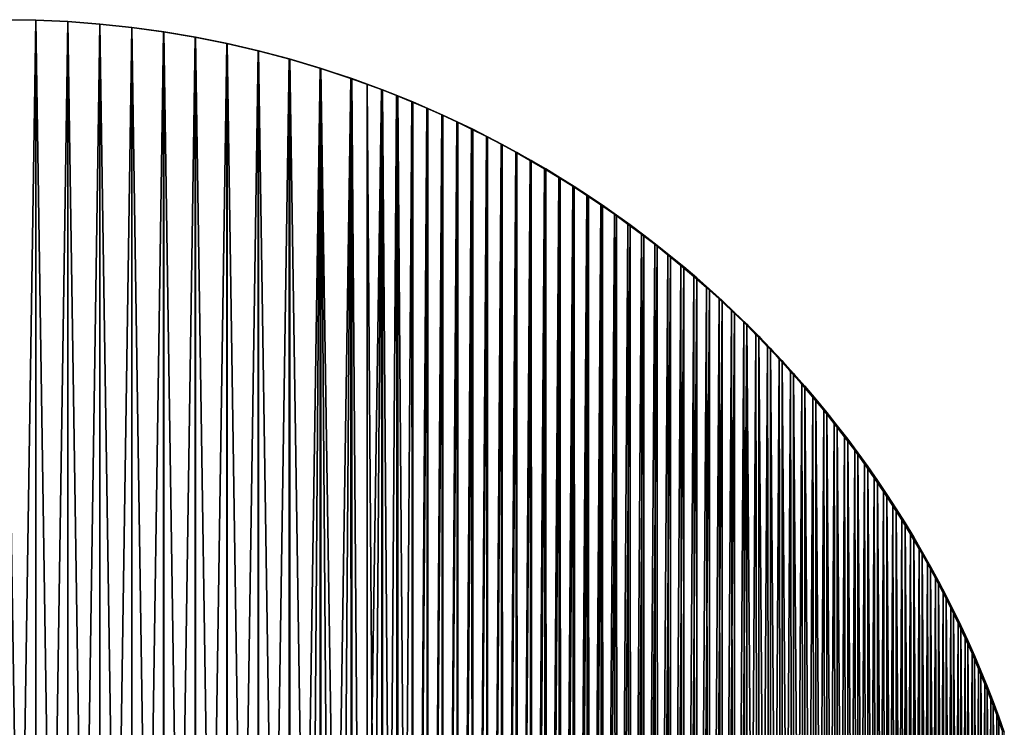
# Model space of a CAD drawing. Header units: millimetres. Extents: x -400 to 400, y -400 to 400.
# Tile 95 of 95: x 6 to 378, y 133 to 400. Entities that reach past the tile are written whole.
import ezdxf

# ---------------------------------------------------------------- set-up
doc = ezdxf.new("R2010")
doc.units = ezdxf.units.MM
doc.header["$LTSCALE"] = 52.148148
for name, color, linetype in [('1', 7, 'CONTINUOUS'), ('2', 7, 'CONTINUOUS'), ('4', 7, 'CONTINUOUS')]:
    doc.layers.add(name, color=color, linetype=linetype)

msp = doc.modelspace()

# ---------------------------------------------------------------- linework, layer by layer
at = {"layer": '1', "color": 253, "linetype": 'Continuous', "true_color": 0x9ca8ab}
for points in [[(0.01, 400), (-0.01, -400), (12.13, -399.81, -0.07), (0.01, 400)], [(12.15, 399.82, -0.07), (0.01, 400), (12.13, -399.81, -0.07), (12.15, 399.82, -0.07)], [(24.24, -399.26, -0.29), (12.15, 399.82, -0.07), (12.13, -399.81, -0.07), (24.24, -399.26, -0.29)], [(24.27, 399.26, -0.29), (12.15, 399.82, -0.07), (24.24, -399.26, -0.29), (24.27, 399.26, -0.29)], [(36.32, -398.34, -0.66), (24.27, 399.26, -0.29), (24.24, -399.26, -0.29), (36.32, -398.34, -0.66)], [(36.36, 398.34, -0.66), (24.27, 399.26, -0.29), (36.32, -398.34, -0.66), (36.36, 398.34, -0.66)], [(48.38, -397.06, -1.17), (36.36, 398.34, -0.66), (36.32, -398.34, -0.66), (48.38, -397.06, -1.17)], [(48.43, 397.06, -1.17), (36.36, 398.34, -0.66), (48.38, -397.06, -1.17), (48.43, 397.06, -1.17)], [(60.4, -395.41, -1.83), (48.43, 397.06, -1.17), (48.38, -397.06, -1.17), (60.4, -395.41, -1.83)], [(60.47, 395.4, -1.83), (48.43, 397.06, -1.17), (60.4, -395.41, -1.83), (60.47, 395.4, -1.83)], [(72.37, -393.4, -2.62), (60.47, 395.4, -1.83), (60.4, -395.41, -1.83), (72.37, -393.4, -2.62)], [(72.47, 393.38, -2.63), (60.47, 395.4, -1.83), (72.37, -393.4, -2.62), (72.47, 393.38, -2.63)], [(84.3, -391.02, -3.56), (72.47, 393.38, -2.63), (72.37, -393.4, -2.62), (84.3, -391.02, -3.56)], [(84.42, 390.99, -3.57), (72.47, 393.38, -2.63), (84.3, -391.02, -3.56), (84.42, 390.99, -3.57)], [(96.17, -388.27, -4.64), (84.42, 390.99, -3.57), (84.3, -391.02, -3.56), (96.17, -388.27, -4.64)], [(96.32, 388.23, -4.65), (84.42, 390.99, -3.57), (96.17, -388.27, -4.64), (96.32, 388.23, -4.65)], [(107.97, -385.15, -5.85), (96.32, 388.23, -4.65), (96.17, -388.27, -4.64), (107.97, -385.15, -5.85)], [(108.13, 385.1, -5.86), (96.32, 388.23, -4.65), (107.97, -385.15, -5.85), (108.13, 385.1, -5.86)], [(119.71, -381.67, -7.19), (108.13, 385.1, -5.86), (107.97, -385.15, -5.85), (119.71, -381.67, -7.19)], [(119.86, 381.61, -7.21), (108.13, 385.1, -5.86), (119.71, -381.67, -7.19), (119.86, 381.61, -7.21)], [(125.56, -379.79, -7.91), (119.86, 381.61, -7.21), (119.71, -381.67, -7.19), (125.56, -379.79, -7.91)], [(131.51, 377.76, -8.68), (119.86, 381.61, -7.21), (131.38, -377.81, -8.67), (131.51, 377.76, -8.68)], [(131.38, -377.81, -8.67), (119.86, 381.61, -7.21), (125.56, -379.79, -7.91), (131.38, -377.81, -8.67)], [(137.19, -375.74, -9.46), (131.51, 377.76, -8.68), (131.38, -377.81, -8.67), (137.19, -375.74, -9.46)], [(137.3, 375.69, -9.47), (131.51, 377.76, -8.68), (137.19, -375.74, -9.46), (137.3, 375.69, -9.47)], [(142.99, -373.57, -10.28), (137.3, 375.69, -9.47), (137.19, -375.74, -9.46), (142.99, -373.57, -10.28)], [(143.07, 373.53, -10.29), (137.3, 375.69, -9.47), (142.99, -373.57, -10.28), (143.07, 373.53, -10.29)], [(148.77, -371.3, -11.13), (143.07, 373.53, -10.29), (142.99, -373.57, -10.28), (148.77, -371.3, -11.13)], [(148.83, 371.28, -11.14), (143.07, 373.53, -10.29), (148.77, -371.3, -11.13), (148.83, 371.28, -11.14)], [(154.54, -368.94, -12.02), (148.83, 371.28, -11.14), (148.77, -371.3, -11.13), (154.54, -368.94, -12.02)], [(154.56, 368.93, -12.02), (148.83, 371.28, -11.14), (154.54, -368.94, -12.02), (154.56, 368.93, -12.02)], [(160.27, 366.49, -12.92), (154.56, 368.93, -12.02), (154.54, -368.94, -12.02), (160.27, 366.49, -12.92)], [(160.29, -366.48, -12.93), (160.27, 366.49, -12.92), (154.54, -368.94, -12.02), (160.29, -366.48, -12.93)], [(165.94, 363.96, -13.86), (160.27, 366.49, -12.92), (160.29, -366.48, -12.93), (165.94, 363.96, -13.86)], [(166, -363.93, -13.88), (165.94, 363.96, -13.86), (160.29, -366.48, -12.93), (166, -363.93, -13.88)], [(171.58, 361.33, -14.83), (165.94, 363.96, -13.86), (166, -363.93, -13.88), (171.58, 361.33, -14.83)], [(171.67, -361.29, -14.85), (171.58, 361.33, -14.83), (166, -363.93, -13.88), (171.67, -361.29, -14.85)], [(177.19, 358.62, -15.82), (171.58, 361.33, -14.83), (171.67, -361.29, -14.85), (177.19, 358.62, -15.82)], [(177.32, -358.55, -15.85), (177.19, 358.62, -15.82), (171.67, -361.29, -14.85), (177.32, -358.55, -15.85)], [(182.77, 355.81, -16.84), (177.19, 358.62, -15.82), (177.32, -358.55, -15.85), (182.77, 355.81, -16.84)], [(182.94, -355.71, -16.88), (182.77, 355.81, -16.84), (177.32, -358.55, -15.85), (182.94, -355.71, -16.88)], [(188.31, 352.9, -17.89), (182.77, 355.81, -16.84), (182.94, -355.71, -16.88), (188.31, 352.9, -17.89)], [(188.53, -352.78, -17.93), (188.31, 352.9, -17.89), (182.94, -355.71, -16.88), (188.53, -352.78, -17.93)], [(193.82, 349.91, -18.96), (188.31, 352.9, -17.89), (188.53, -352.78, -17.93), (193.82, 349.91, -18.96)], [(194.08, -349.76, -19.02), (193.82, 349.91, -18.96), (188.53, -352.78, -17.93), (194.08, -349.76, -19.02)], [(199.3, 346.81, -20.06), (193.82, 349.91, -18.96), (194.08, -349.76, -19.02), (199.3, 346.81, -20.06)], [(199.59, -346.65, -20.12), (199.3, 346.81, -20.06), (194.08, -349.76, -19.02), (199.59, -346.65, -20.12)], [(204.74, 343.63, -21.18), (199.3, 346.81, -20.06), (199.59, -346.65, -20.12), (204.74, 343.63, -21.18)], [(205.04, -343.45, -21.25), (204.74, 343.63, -21.18), (199.59, -346.65, -20.12), (205.04, -343.45, -21.25)], [(210.16, 340.34, -22.33), (204.74, 343.63, -21.18), (205.04, -343.45, -21.25), (210.16, 340.34, -22.33)], [(210.46, -340.15, -22.4), (210.16, 340.34, -22.33), (205.04, -343.45, -21.25), (210.46, -340.15, -22.4)], [(215.55, 336.95, -23.5), (210.16, 340.34, -22.33), (210.46, -340.15, -22.4), (215.55, 336.95, -23.5)], [(215.84, -336.76, -23.57), (215.55, 336.95, -23.5), (210.46, -340.15, -22.4), (215.84, -336.76, -23.57)], [(220.9, 333.47, -24.7), (215.55, 336.95, -23.5), (215.84, -336.76, -23.57), (220.9, 333.47, -24.7)], [(221.18, -333.29, -24.77), (220.9, 333.47, -24.7), (215.84, -336.76, -23.57), (221.18, -333.29, -24.77)], [(226.2, 329.9, -25.92), (220.9, 333.47, -24.7), (221.18, -333.29, -24.77), (226.2, 329.9, -25.92)], [(226.46, -329.72, -25.98), (226.2, 329.9, -25.92), (221.18, -333.29, -24.77), (226.46, -329.72, -25.98)], [(231.44, 326.24, -27.15), (226.2, 329.9, -25.92), (226.46, -329.72, -25.98), (231.44, 326.24, -27.15)], [(231.69, -326.07, -27.21), (231.44, 326.24, -27.15), (226.46, -329.72, -25.98), (231.69, -326.07, -27.21)], [(236.63, 322.5, -28.4), (231.44, 326.24, -27.15), (231.69, -326.07, -27.21), (236.63, 322.5, -28.4)], [(236.85, -322.33, -28.46), (236.63, 322.5, -28.4), (231.69, -326.07, -27.21), (236.85, -322.33, -28.46)], [(241.77, 318.66, -29.66), (236.63, 322.5, -28.4), (236.85, -322.33, -28.46), (241.77, 318.66, -29.66)], [(241.97, -318.51, -29.72), (241.77, 318.66, -29.66), (236.85, -322.33, -28.46), (241.97, -318.51, -29.72)], [(246.86, 314.73, -30.95), (241.77, 318.66, -29.66), (241.97, -318.51, -29.72), (246.86, 314.73, -30.95)], [(247.04, -314.59, -31), (246.86, 314.73, -30.95), (241.97, -318.51, -29.72), (247.04, -314.59, -31)], [(251.9, 310.72, -32.24), (246.86, 314.73, -30.95), (247.04, -314.59, -31), (251.9, 310.72, -32.24)], [(252.06, -310.59, -32.29), (251.9, 310.72, -32.24), (247.04, -314.59, -31), (252.06, -310.59, -32.29)], [(256.87, 306.63, -33.55), (251.9, 310.72, -32.24), (252.06, -310.59, -32.29), (256.87, 306.63, -33.55)], [(257, -306.52, -33.59), (256.87, 306.63, -33.55), (252.06, -310.59, -32.29), (257, -306.52, -33.59)], [(261.76, 302.46, -34.86), (256.87, 306.63, -33.55), (257, -306.52, -33.59), (261.76, 302.46, -34.86)], [(261.87, -302.37, -34.9), (261.76, 302.46, -34.86), (257, -306.52, -33.59), (261.87, -302.37, -34.9)], [(266.58, 298.22, -36.19), (261.76, 302.46, -34.86), (261.87, -302.37, -34.9), (266.58, 298.22, -36.19)], [(266.66, -298.15, -36.21), (266.58, 298.22, -36.19), (261.87, -302.37, -34.9), (266.66, -298.15, -36.21)], [(271.34, 293.9, -37.51), (266.58, 298.22, -36.19), (266.66, -298.15, -36.21), (271.34, 293.9, -37.51)], [(271.39, -293.85, -37.53), (271.34, 293.9, -37.51), (266.66, -298.15, -36.21), (271.39, -293.85, -37.53)], [(276.03, 289.49, -38.85), (271.34, 293.9, -37.51), (271.39, -293.85, -37.53), (276.03, 289.49, -38.85)], [(276.05, -289.48, -38.86), (276.03, 289.49, -38.85), (271.39, -293.85, -37.53), (276.05, -289.48, -38.86)], [(280.65, 285.02, -40.19), (276.03, 289.49, -38.85), (276.05, -289.48, -38.86), (280.65, 285.02, -40.19)], [(280.64, -285.03, -40.19), (280.65, 285.02, -40.19), (276.05, -289.48, -38.86), (280.64, -285.03, -40.19)], [(285.16, -280.51, -41.52), (280.65, 285.02, -40.19), (280.64, -285.03, -40.19), (285.16, -280.51, -41.52)], [(285.2, 280.47, -41.53), (280.65, 285.02, -40.19), (285.16, -280.51, -41.52), (285.2, 280.47, -41.53)], [(289.6, -275.92, -42.85), (285.2, 280.47, -41.53), (285.16, -280.51, -41.52), (289.6, -275.92, -42.85)], [(289.66, 275.86, -42.87), (285.2, 280.47, -41.53), (289.6, -275.92, -42.85), (289.66, 275.86, -42.87)], [(293.96, -271.25, -44.19), (289.66, 275.86, -42.87), (289.6, -275.92, -42.85), (293.96, -271.25, -44.19)], [(294.05, 271.17, -44.21), (289.66, 275.86, -42.87), (293.96, -271.25, -44.19), (294.05, 271.17, -44.21)], [(298.26, -266.51, -45.52), (294.05, 271.17, -44.21), (293.96, -271.25, -44.19), (298.26, -266.51, -45.52)], [(298.38, 266.4, -45.55), (294.05, 271.17, -44.21), (298.26, -266.51, -45.52), (298.38, 266.4, -45.55)], [(302.49, -261.7, -46.85), (298.38, 266.4, -45.55), (298.26, -266.51, -45.52), (302.49, -261.7, -46.85)], [(302.63, 261.56, -46.89), (298.38, 266.4, -45.55), (302.49, -261.7, -46.85), (302.63, 261.56, -46.89)], [(306.64, -256.83, -48.18), (302.63, 261.56, -46.89), (302.49, -261.7, -46.85), (306.64, -256.83, -48.18)], [(306.8, 256.66, -48.22), (302.63, 261.56, -46.89), (306.64, -256.83, -48.18), (306.8, 256.66, -48.22)], [(310.7, -251.9, -49.5), (306.8, 256.66, -48.22), (306.64, -256.83, -48.18), (310.7, -251.9, -49.5)], [(310.88, 251.7, -49.55), (306.8, 256.66, -48.22), (310.7, -251.9, -49.5), (310.88, 251.7, -49.55)], [(314.68, -246.91, -50.8), (310.88, 251.7, -49.55), (310.7, -251.9, -49.5), (314.68, -246.91, -50.8)], [(314.88, 246.68, -50.86), (310.88, 251.7, -49.55), (314.68, -246.91, -50.8), (314.88, 246.68, -50.86)], [(318.58, -241.87, -52.11), (314.88, 246.68, -50.86), (314.68, -246.91, -50.8), (318.58, -241.87, -52.11)], [(318.79, 241.6, -52.17), (314.88, 246.68, -50.86), (318.58, -241.87, -52.11), (318.79, 241.6, -52.17)], [(322.39, -236.76, -53.4), (318.79, 241.6, -52.17), (318.58, -241.87, -52.11), (322.39, -236.76, -53.4)], [(322.63, 236.45, -53.47), (318.79, 241.6, -52.17), (322.39, -236.76, -53.4), (322.63, 236.45, -53.47)], [(326.13, -231.59, -54.68), (322.63, 236.45, -53.47), (322.39, -236.76, -53.4), (326.13, -231.59, -54.68)], [(326.38, 231.24, -54.76), (322.63, 236.45, -53.47), (326.13, -231.59, -54.68), (326.38, 231.24, -54.76)], [(329.78, -226.37, -55.94), (326.38, 231.24, -54.76), (326.13, -231.59, -54.68), (329.78, -226.37, -55.94)], [(330.05, 225.98, -56.03), (326.38, 231.24, -54.76), (329.78, -226.37, -55.94), (330.05, 225.98, -56.03)], [(333.33, -221.11, -57.19), (330.05, 225.98, -56.03), (329.78, -226.37, -55.94), (333.33, -221.11, -57.19)], [(333.61, 220.68, -57.29), (330.05, 225.98, -56.03), (333.33, -221.11, -57.19), (333.61, 220.68, -57.29)], [(336.8, -215.8, -58.43), (333.61, 220.68, -57.29), (333.33, -221.11, -57.19), (336.8, -215.8, -58.43)], [(337.08, 215.35, -58.52), (333.61, 220.68, -57.29), (336.8, -215.8, -58.43), (337.08, 215.35, -58.52)], [(340.17, -210.44, -59.64), (337.08, 215.35, -58.52), (336.8, -215.8, -58.43), (340.17, -210.44, -59.64)], [(340.46, 209.97, -59.74), (337.08, 215.35, -58.52), (340.17, -210.44, -59.64), (340.46, 209.97, -59.74)], [(343.46, -205.03, -60.84), (340.46, 209.97, -59.74), (340.17, -210.44, -59.64), (343.46, -205.03, -60.84)], [(343.75, 204.54, -60.94), (340.46, 209.97, -59.74), (343.46, -205.03, -60.84), (343.75, 204.54, -60.94)], [(346.66, -199.58, -62.01), (343.75, 204.54, -60.94), (343.46, -205.03, -60.84), (346.66, -199.58, -62.01)], [(346.94, 199.08, -62.11), (343.75, 204.54, -60.94), (346.66, -199.58, -62.01), (346.94, 199.08, -62.11)], [(349.77, -194.08, -63.17), (346.94, 199.08, -62.11), (346.66, -199.58, -62.01), (349.77, -194.08, -63.17)], [(350.04, 193.57, -63.26), (346.94, 199.08, -62.11), (349.77, -194.08, -63.17), (350.04, 193.57, -63.26)], [(352.78, -188.55, -64.3), (350.04, 193.57, -63.26), (349.77, -194.08, -63.17), (352.78, -188.55, -64.3)], [(353.05, 188.04, -64.39), (350.04, 193.57, -63.26), (352.78, -188.55, -64.3), (353.05, 188.04, -64.39)], [(355.7, -182.98, -65.4), (353.05, 188.04, -64.39), (352.78, -188.55, -64.3), (355.7, -182.98, -65.4)], [(355.96, 182.47, -65.5), (353.05, 188.04, -64.39), (355.7, -182.98, -65.4), (355.96, 182.47, -65.5)], [(358.53, -177.36, -66.49), (355.96, 182.47, -65.5), (355.7, -182.98, -65.4), (358.53, -177.36, -66.49)], [(358.77, 176.87, -66.57), (355.96, 182.47, -65.5), (358.53, -177.36, -66.49), (358.77, 176.87, -66.57)], [(361.28, -171.7, -67.54), (358.77, 176.87, -66.57), (358.53, -177.36, -66.49), (361.28, -171.7, -67.54)], [(361.5, 171.23, -67.63), (358.77, 176.87, -66.57), (361.28, -171.7, -67.54), (361.5, 171.23, -67.63)], [(363.92, -166.01, -68.57), (361.5, 171.23, -67.63), (361.28, -171.7, -67.54), (363.92, -166.01, -68.57)], [(364.13, 165.55, -68.65), (361.5, 171.23, -67.63), (363.92, -166.01, -68.57), (364.13, 165.55, -68.65)], [(366.48, -160.29, -69.58), (364.13, 165.55, -68.65), (363.92, -166.01, -68.57), (366.48, -160.29, -69.58)], [(366.67, 159.85, -69.65), (364.13, 165.55, -68.65), (366.48, -160.29, -69.58), (366.67, 159.85, -69.65)], [(368.93, -154.55, -70.55), (366.67, 159.85, -69.65), (366.48, -160.29, -69.58), (368.93, -154.55, -70.55)], [(369.11, 154.13, -70.61), (366.67, 159.85, -69.65), (368.93, -154.55, -70.55), (369.11, 154.13, -70.61)], [(371.29, -148.8, -71.49), (369.11, 154.13, -70.61), (368.93, -154.55, -70.55), (371.29, -148.8, -71.49)], [(371.46, 148.38, -71.55), (369.11, 154.13, -70.61), (371.29, -148.8, -71.49), (371.46, 148.38, -71.55)], [(373.56, -143.01, -72.4), (371.46, 148.38, -71.55), (371.29, -148.8, -71.49), (373.56, -143.01, -72.4)], [(373.72, 142.6, -72.45), (371.46, 148.38, -71.55), (373.56, -143.01, -72.4), (373.72, 142.6, -72.45)], [(375.73, -137.2, -73.27), (373.72, 142.6, -72.45), (373.56, -143.01, -72.4), (375.73, -137.2, -73.27)], [(375.88, 136.8, -73.33), (373.72, 142.6, -72.45), (375.73, -137.2, -73.27), (375.88, 136.8, -73.33)], [(377.81, -131.37, -74.12), (375.88, 136.8, -73.33), (375.73, -137.2, -73.27), (377.81, -131.37, -74.12)], [(377.95, 130.97, -74.17), (375.88, 136.8, -73.33), (377.81, -131.37, -74.12), (377.95, 130.97, -74.17)]]:
    msp.add_3dface(points, dxfattribs=at)
at = {"layer": '2', "color": 253, "linetype": 'Continuous', "true_color": 0x9ca8ab}
for points in [[(12.14, 399.82, -1.57), (-0.01, -400, -1.5), (0.01, 400, -1.5), (12.14, 399.82, -1.57)], [(12.22, -399.81, -1.57), (-0.01, -400, -1.5), (12.14, 399.82, -1.57), (12.22, -399.81, -1.57)], [(24.24, 399.26, -1.79), (12.22, -399.81, -1.57), (12.14, 399.82, -1.57), (24.24, 399.26, -1.79)], [(24.39, -399.25, -1.8), (12.22, -399.81, -1.57), (24.24, 399.26, -1.79), (24.39, -399.25, -1.8)], [(36.32, 398.34, -2.16), (24.39, -399.25, -1.8), (24.24, 399.26, -1.79), (36.32, 398.34, -2.16)], [(36.51, -398.33, -2.17), (24.39, -399.25, -1.8), (36.32, 398.34, -2.16), (36.51, -398.33, -2.17)], [(48.39, 397.05, -2.67), (36.51, -398.33, -2.17), (36.32, 398.34, -2.16), (48.39, 397.05, -2.67)], [(48.56, -397.04, -2.68), (36.51, -398.33, -2.17), (48.39, 397.05, -2.67), (48.56, -397.04, -2.68)], [(60.42, 395.39, -3.33), (48.56, -397.04, -2.68), (48.39, 397.05, -2.67), (60.42, 395.39, -3.33)], [(60.56, -395.38, -3.34), (48.56, -397.04, -2.68), (60.42, 395.39, -3.33), (60.56, -395.38, -3.34)], [(72.38, 393.37, -4.13), (60.56, -395.38, -3.34), (60.42, 395.39, -3.33), (72.38, 393.37, -4.13)], [(72.5, -393.36, -4.14), (60.56, -395.38, -3.34), (72.38, 393.37, -4.13), (72.5, -393.36, -4.14)], [(84.26, 391, -5.06), (72.5, -393.36, -4.14), (72.38, 393.37, -4.13), (84.26, 391, -5.06)], [(84.38, -390.98, -5.07), (72.5, -393.36, -4.14), (84.26, 391, -5.06), (84.38, -390.98, -5.07)], [(96.08, 388.27, -6.13), (84.38, -390.98, -5.07), (84.26, 391, -5.06), (96.08, 388.27, -6.13)], [(96.2, -388.23, -6.15), (84.38, -390.98, -5.07), (96.08, 388.27, -6.13), (96.2, -388.23, -6.15)], [(107.83, 385.16, -7.34), (96.2, -388.23, -6.15), (96.08, 388.27, -6.13), (107.83, 385.16, -7.34)], [(107.99, -385.1, -7.36), (96.2, -388.23, -6.15), (107.83, 385.16, -7.34), (107.99, -385.1, -7.36)], [(119.53, 381.68, -8.68), (107.99, -385.1, -7.36), (107.83, 385.16, -7.34), (119.53, 381.68, -8.68)], [(113.87, -383.4, -8.02), (107.99, -385.1, -7.36), (119.53, 381.68, -8.68), (113.87, -383.4, -8.02)], [(119.74, -381.6, -8.71), (113.87, -383.4, -8.02), (119.53, 381.68, -8.68), (119.74, -381.6, -8.71)], [(131.15, 377.83, -10.15), (119.74, -381.6, -8.71), (119.53, 381.68, -8.68), (131.15, 377.83, -10.15)], [(125.59, -379.71, -9.43), (119.74, -381.6, -8.71), (131.15, 377.83, -10.15), (125.59, -379.71, -9.43)], [(131.43, -377.72, -10.19), (125.59, -379.71, -9.43), (131.15, 377.83, -10.15), (131.43, -377.72, -10.19)], [(142.69, 373.61, -11.75), (131.43, -377.72, -10.19), (131.15, 377.83, -10.15), (142.69, 373.61, -11.75)], [(137.24, -375.64, -10.98), (131.43, -377.72, -10.19), (142.69, 373.61, -11.75), (137.24, -375.64, -10.98)], [(143.04, -373.46, -11.8), (137.24, -375.64, -10.98), (142.69, 373.61, -11.75), (143.04, -373.46, -11.8)], [(148.43, 371.36, -12.59), (143.04, -373.46, -11.8), (142.69, 373.61, -11.75), (148.43, 371.36, -12.59)], [(148.83, -371.18, -12.66), (143.04, -373.46, -11.8), (148.43, 371.36, -12.59), (148.83, -371.18, -12.66)], [(154.15, 369.01, -13.47), (148.83, -371.18, -12.66), (148.43, 371.36, -12.59), (154.15, 369.01, -13.47)], [(154.61, -368.81, -13.54), (148.83, -371.18, -12.66), (154.15, 369.01, -13.47), (154.61, -368.81, -13.54)], [(159.84, 366.57, -14.38), (154.61, -368.81, -13.54), (154.15, 369.01, -13.47), (159.84, 366.57, -14.38)], [(160.35, -366.35, -14.46), (154.61, -368.81, -13.54), (159.84, 366.57, -14.38), (160.35, -366.35, -14.46)], [(165.51, 364.04, -15.31), (160.35, -366.35, -14.46), (159.84, 366.57, -14.38), (165.51, 364.04, -15.31)], [(166.05, -363.8, -15.41), (160.35, -366.35, -14.46), (165.51, 364.04, -15.31), (166.05, -363.8, -15.41)], [(171.14, 361.41, -16.27), (166.05, -363.8, -15.41), (165.51, 364.04, -15.31), (171.14, 361.41, -16.27)], [(171.71, -361.16, -16.38), (166.05, -363.8, -15.41), (171.14, 361.41, -16.27), (171.71, -361.16, -16.38)], [(176.75, 358.69, -17.27), (171.71, -361.16, -16.38), (171.14, 361.41, -16.27), (176.75, 358.69, -17.27)], [(177.32, -358.43, -17.37), (171.71, -361.16, -16.38), (176.75, 358.69, -17.27), (177.32, -358.43, -17.37)], [(182.34, 355.87, -18.29), (177.32, -358.43, -17.37), (176.75, 358.69, -17.27), (182.34, 355.87, -18.29)], [(182.88, -355.62, -18.39), (177.32, -358.43, -17.37), (182.34, 355.87, -18.29), (182.88, -355.62, -18.39)], [(187.9, 352.96, -19.34), (182.88, -355.62, -18.39), (182.34, 355.87, -18.29), (187.9, 352.96, -19.34)], [(188.41, -352.71, -19.44), (182.88, -355.62, -18.39), (187.9, 352.96, -19.34), (188.41, -352.71, -19.44)], [(193.42, 349.96, -20.41), (188.41, -352.71, -19.44), (187.9, 352.96, -19.34), (193.42, 349.96, -20.41)], [(193.91, -349.71, -20.51), (188.41, -352.71, -19.44), (193.42, 349.96, -20.41), (193.91, -349.71, -20.51)], [(198.89, 346.88, -21.51), (193.91, -349.71, -20.51), (193.42, 349.96, -20.41), (198.89, 346.88, -21.51)], [(199.36, -346.62, -21.61), (193.91, -349.71, -20.51), (198.89, 346.88, -21.51), (199.36, -346.62, -21.61)], [(204.31, 343.7, -22.62), (199.36, -346.62, -21.61), (198.89, 346.88, -21.51), (204.31, 343.7, -22.62)], [(204.78, -343.43, -22.73), (199.36, -346.62, -21.61), (204.31, 343.7, -22.62), (204.78, -343.43, -22.73)], [(209.68, 340.44, -23.76), (204.78, -343.43, -22.73), (204.31, 343.7, -22.62), (209.68, 340.44, -23.76)], [(210.16, -340.15, -23.87), (204.78, -343.43, -22.73), (209.68, 340.44, -23.76), (210.16, -340.15, -23.87)], [(215.01, 337.1, -24.92), (210.16, -340.15, -23.87), (209.68, 340.44, -23.76), (215.01, 337.1, -24.92)], [(215.51, -336.78, -25.04), (210.16, -340.15, -23.87), (215.01, 337.1, -24.92), (215.51, -336.78, -25.04)], [(220.29, 333.66, -26.1), (215.51, -336.78, -25.04), (215.01, 337.1, -24.92), (220.29, 333.66, -26.1)], [(220.82, -333.31, -26.23), (215.51, -336.78, -25.04), (220.29, 333.66, -26.1), (220.82, -333.31, -26.23)], [(225.52, 330.14, -27.3), (220.82, -333.31, -26.23), (220.29, 333.66, -26.1), (225.52, 330.14, -27.3)], [(226.08, -329.75, -27.43), (220.82, -333.31, -26.23), (225.52, 330.14, -27.3), (226.08, -329.75, -27.43)], [(230.7, 326.53, -28.51), (226.08, -329.75, -27.43), (225.52, 330.14, -27.3), (230.7, 326.53, -28.51)], [(231.29, -326.1, -28.66), (226.08, -329.75, -27.43), (230.7, 326.53, -28.51), (231.29, -326.1, -28.66)], [(235.82, 322.84, -29.74), (231.29, -326.1, -28.66), (230.7, 326.53, -28.51), (235.82, 322.84, -29.74)], [(236.45, -322.37, -29.9), (231.29, -326.1, -28.66), (235.82, 322.84, -29.74), (236.45, -322.37, -29.9)], [(240.89, 319.06, -30.99), (236.45, -322.37, -29.9), (235.82, 322.84, -29.74), (240.89, 319.06, -30.99)], [(241.57, -318.54, -31.16), (236.45, -322.37, -29.9), (240.89, 319.06, -30.99), (241.57, -318.54, -31.16)], [(245.92, 315.19, -32.25), (241.57, -318.54, -31.16), (240.89, 319.06, -30.99), (245.92, 315.19, -32.25)], [(246.64, -314.62, -32.44), (241.57, -318.54, -31.16), (245.92, 315.19, -32.25), (246.64, -314.62, -32.44)], [(250.89, 311.24, -33.53), (246.64, -314.62, -32.44), (245.92, 315.19, -32.25), (250.89, 311.24, -33.53)], [(251.65, -310.61, -33.74), (246.64, -314.62, -32.44), (250.89, 311.24, -33.53), (251.65, -310.61, -33.74)], [(255.8, 307.2, -34.82), (251.65, -310.61, -33.74), (250.89, 311.24, -33.53), (255.8, 307.2, -34.82)], [(256.61, -306.51, -35.04), (251.65, -310.61, -33.74), (255.8, 307.2, -34.82), (256.61, -306.51, -35.04)], [(260.66, 303.08, -36.12), (256.61, -306.51, -35.04), (255.8, 307.2, -34.82), (260.66, 303.08, -36.12)], [(261.5, -302.34, -36.35), (256.61, -306.51, -35.04), (260.66, 303.08, -36.12), (261.5, -302.34, -36.35)], [(265.45, 298.87, -37.43), (261.5, -302.34, -36.35), (260.66, 303.08, -36.12), (265.45, 298.87, -37.43)], [(266.33, -298.08, -37.68), (261.5, -302.34, -36.35), (265.45, 298.87, -37.43), (266.33, -298.08, -37.68)], [(270.2, 294.57, -38.75), (266.33, -298.08, -37.68), (265.45, 298.87, -37.43), (270.2, 294.57, -38.75)], [(271.1, -293.73, -39.01), (266.33, -298.08, -37.68), (270.2, 294.57, -38.75), (271.1, -293.73, -39.01)], [(274.89, 290.18, -40.08), (271.1, -293.73, -39.01), (270.2, 294.57, -38.75), (274.89, 290.18, -40.08)], [(275.82, -289.29, -40.35), (271.1, -293.73, -39.01), (274.89, 290.18, -40.08), (275.82, -289.29, -40.35)], [(279.51, 285.72, -41.42), (275.82, -289.29, -40.35), (274.89, 290.18, -40.08), (279.51, 285.72, -41.42)], [(280.47, -284.78, -41.7), (275.82, -289.29, -40.35), (279.51, 285.72, -41.42), (280.47, -284.78, -41.7)], [(284.06, 281.18, -42.76), (280.47, -284.78, -41.7), (279.51, 285.72, -41.42), (284.06, 281.18, -42.76)], [(285.03, -280.2, -43.05), (280.47, -284.78, -41.7), (284.06, 281.18, -42.76), (285.03, -280.2, -43.05)], [(288.53, 276.58, -44.09), (285.03, -280.2, -43.05), (284.06, 281.18, -42.76), (288.53, 276.58, -44.09)], [(289.51, -275.56, -44.4), (285.03, -280.2, -43.05), (288.53, 276.58, -44.09), (289.51, -275.56, -44.4)], [(292.92, 271.91, -45.43), (289.51, -275.56, -44.4), (288.53, 276.58, -44.09), (292.92, 271.91, -45.43)], [(293.91, -270.86, -45.74), (289.51, -275.56, -44.4), (292.92, 271.91, -45.43), (293.91, -270.86, -45.74)], [(297.25, 267.16, -46.77), (293.91, -270.86, -45.74), (292.92, 271.91, -45.43), (297.25, 267.16, -46.77)], [(298.22, -266.09, -47.08), (293.91, -270.86, -45.74), (297.25, 267.16, -46.77), (298.22, -266.09, -47.08)], [(301.5, 262.34, -48.1), (298.22, -266.09, -47.08), (297.25, 267.16, -46.77), (301.5, 262.34, -48.1)], [(302.46, -261.25, -48.41), (298.22, -266.09, -47.08), (301.5, 262.34, -48.1), (302.46, -261.25, -48.41)], [(305.67, 257.46, -49.43), (302.46, -261.25, -48.41), (301.5, 262.34, -48.1), (305.67, 257.46, -49.43)], [(306.62, -256.35, -49.75), (302.46, -261.25, -48.41), (305.67, 257.46, -49.43), (306.62, -256.35, -49.75)], [(309.75, 252.52, -50.76), (306.62, -256.35, -49.75), (305.67, 257.46, -49.43), (309.75, 252.52, -50.76)], [(310.69, -251.39, -51.07), (306.62, -256.35, -49.75), (309.75, 252.52, -50.76), (310.69, -251.39, -51.07)], [(313.74, 247.54, -52.07), (310.69, -251.39, -51.07), (309.75, 252.52, -50.76), (313.74, 247.54, -52.07)], [(314.68, -246.36, -52.38), (310.69, -251.39, -51.07), (313.74, 247.54, -52.07), (314.68, -246.36, -52.38)], [(317.64, 242.5, -53.37), (314.68, -246.36, -52.38), (313.74, 247.54, -52.07), (317.64, 242.5, -53.37)], [(318.58, -241.27, -53.69), (314.68, -246.36, -52.38), (317.64, 242.5, -53.37), (318.58, -241.27, -53.69)], [(321.45, 237.4, -54.66), (318.58, -241.27, -53.69), (317.64, 242.5, -53.37), (321.45, 237.4, -54.66)], [(322.41, -236.11, -54.99), (318.58, -241.27, -53.69), (321.45, 237.4, -54.66), (322.41, -236.11, -54.99)], [(325.18, 232.25, -55.93), (322.41, -236.11, -54.99), (321.45, 237.4, -54.66), (325.18, 232.25, -55.93)], [(326.15, -230.9, -56.27), (322.41, -236.11, -54.99), (325.18, 232.25, -55.93), (326.15, -230.9, -56.27)], [(328.82, 227.05, -57.19), (326.15, -230.9, -56.27), (325.18, 232.25, -55.93), (328.82, 227.05, -57.19)], [(329.8, -225.62, -57.54), (326.15, -230.9, -56.27), (328.82, 227.05, -57.19), (329.8, -225.62, -57.54)], [(332.38, 221.79, -58.44), (329.8, -225.62, -57.54), (328.82, 227.05, -57.19), (332.38, 221.79, -58.44)], [(333.36, -220.3, -58.79), (329.8, -225.62, -57.54), (332.38, 221.79, -58.44), (333.36, -220.3, -58.79)], [(335.85, 216.48, -59.68), (333.36, -220.3, -58.79), (332.38, 221.79, -58.44), (335.85, 216.48, -59.68)], [(336.83, -214.94, -60.03), (333.36, -220.3, -58.79), (335.85, 216.48, -59.68), (336.83, -214.94, -60.03)], [(339.24, 211.12, -60.89), (336.83, -214.94, -60.03), (335.85, 216.48, -59.68), (339.24, 211.12, -60.89)], [(340.23, -209.51, -61.25), (336.83, -214.94, -60.03), (339.24, 211.12, -60.89), (340.23, -209.51, -61.25)], [(342.54, 205.69, -62.09), (340.23, -209.51, -61.25), (339.24, 211.12, -60.89), (342.54, 205.69, -62.09)], [(343.53, -204.02, -62.46), (340.23, -209.51, -61.25), (342.54, 205.69, -62.09), (343.53, -204.02, -62.46)], [(345.76, 200.22, -63.27), (343.53, -204.02, -62.46), (342.54, 205.69, -62.09), (345.76, 200.22, -63.27)], [(346.75, -198.49, -63.64), (343.53, -204.02, -62.46), (345.76, 200.22, -63.27), (346.75, -198.49, -63.64)], [(348.89, 194.7, -64.43), (346.75, -198.49, -63.64), (345.76, 200.22, -63.27), (348.89, 194.7, -64.43)], [(349.87, -192.93, -64.8), (346.75, -198.49, -63.64), (348.89, 194.7, -64.43), (349.87, -192.93, -64.8)], [(351.93, 189.14, -65.57), (349.87, -192.93, -64.8), (348.89, 194.7, -64.43), (351.93, 189.14, -65.57)], [(352.88, -187.35, -65.94), (349.87, -192.93, -64.8), (351.93, 189.14, -65.57), (352.88, -187.35, -65.94)], [(354.87, 183.54, -66.69), (352.88, -187.35, -65.94), (351.93, 189.14, -65.57), (354.87, 183.54, -66.69)], [(355.79, -181.75, -67.04), (352.88, -187.35, -65.94), (354.87, 183.54, -66.69), (355.79, -181.75, -67.04)], [(357.73, 177.87, -67.78), (355.79, -181.75, -67.04), (354.87, 183.54, -66.69), (357.73, 177.87, -67.78)], [(358.61, -176.11, -68.12), (355.79, -181.75, -67.04), (357.73, 177.87, -67.78), (358.61, -176.11, -68.12)], [(360.5, 172.17, -68.85), (358.61, -176.11, -68.12), (357.73, 177.87, -67.78), (360.5, 172.17, -68.85)], [(361.32, -170.45, -69.17), (358.61, -176.11, -68.12), (360.5, 172.17, -68.85), (361.32, -170.45, -69.17)], [(363.18, 166.42, -69.89), (361.32, -170.45, -69.17), (360.5, 172.17, -68.85), (363.18, 166.42, -69.89)], [(363.94, -164.77, -70.19), (361.32, -170.45, -69.17), (363.18, 166.42, -69.89), (363.94, -164.77, -70.19)], [(365.76, 160.66, -70.9), (363.94, -164.77, -70.19), (363.18, 166.42, -69.89), (365.76, 160.66, -70.9)], [(366.47, -159.06, -71.18), (363.94, -164.77, -70.19), (365.76, 160.66, -70.9), (366.47, -159.06, -71.18)], [(368.24, 154.88, -71.88), (366.47, -159.06, -71.18), (365.76, 160.66, -70.9), (368.24, 154.88, -71.88)], [(368.89, -153.32, -72.14), (366.47, -159.06, -71.18), (368.24, 154.88, -71.88), (368.89, -153.32, -72.14)], [(370.62, 149.09, -72.83), (368.89, -153.32, -72.14), (368.24, 154.88, -71.88), (370.62, 149.09, -72.83)], [(371.23, -147.57, -73.08), (368.89, -153.32, -72.14), (370.62, 149.09, -72.83), (371.23, -147.57, -73.08)], [(372.9, 143.28, -73.75), (371.23, -147.57, -73.08), (370.62, 149.09, -72.83), (372.9, 143.28, -73.75)], [(373.47, -141.78, -73.98), (371.23, -147.57, -73.08), (372.9, 143.28, -73.75), (373.47, -141.78, -73.98)], [(375.09, 137.44, -74.63), (373.47, -141.78, -73.98), (372.9, 143.28, -73.75), (375.09, 137.44, -74.63)], [(375.62, -135.98, -74.85), (373.47, -141.78, -73.98), (375.09, 137.44, -74.63), (375.62, -135.98, -74.85)], [(377.18, 131.59, -75.48), (375.62, -135.98, -74.85), (375.09, 137.44, -74.63), (377.18, 131.59, -75.48)]]:
    msp.add_3dface(points, dxfattribs=at)
at = {"layer": '4', "color": 253, "linetype": 'Continuous', "true_color": 0x9ca8ab}
for points in [[(0.01, 400), (12.15, 399.82, -0.07), (0.01, 400, -1.5), (0.01, 400)], [(12.15, 399.82, -0.07), (12.14, 399.82, -1.57), (0.01, 400, -1.5), (12.15, 399.82, -0.07)], [(12.15, 399.82, -0.07), (24.27, 399.26, -0.29), (12.14, 399.82, -1.57), (12.15, 399.82, -0.07)], [(24.27, 399.26, -0.29), (24.24, 399.26, -1.79), (12.14, 399.82, -1.57), (24.27, 399.26, -0.29)], [(24.27, 399.26, -0.29), (36.36, 398.34, -0.66), (24.24, 399.26, -1.79), (24.27, 399.26, -0.29)], [(36.36, 398.34, -0.66), (36.32, 398.34, -2.16), (24.24, 399.26, -1.79), (36.36, 398.34, -0.66)], [(36.36, 398.34, -0.66), (48.43, 397.06, -1.17), (36.32, 398.34, -2.16), (36.36, 398.34, -0.66)], [(48.43, 397.06, -1.17), (48.39, 397.05, -2.67), (36.32, 398.34, -2.16), (48.43, 397.06, -1.17)], [(48.43, 397.06, -1.17), (60.47, 395.4, -1.83), (48.39, 397.05, -2.67), (48.43, 397.06, -1.17)], [(60.47, 395.4, -1.83), (60.42, 395.39, -3.33), (48.39, 397.05, -2.67), (60.47, 395.4, -1.83)], [(60.47, 395.4, -1.83), (72.47, 393.38, -2.63), (60.42, 395.39, -3.33), (60.47, 395.4, -1.83)], [(72.47, 393.38, -2.63), (72.38, 393.37, -4.13), (60.42, 395.39, -3.33), (72.47, 393.38, -2.63)], [(72.47, 393.38, -2.63), (84.42, 390.99, -3.57), (72.38, 393.37, -4.13), (72.47, 393.38, -2.63)], [(84.42, 390.99, -3.57), (84.26, 391, -5.06), (72.38, 393.37, -4.13), (84.42, 390.99, -3.57)], [(84.42, 390.99, -3.57), (96.08, 388.27, -6.13), (84.26, 391, -5.06), (84.42, 390.99, -3.57)], [(84.42, 390.99, -3.57), (96.32, 388.23, -4.65), (96.08, 388.27, -6.13), (84.42, 390.99, -3.57)], [(96.32, 388.23, -4.65), (107.83, 385.16, -7.34), (96.08, 388.27, -6.13), (96.32, 388.23, -4.65)], [(96.32, 388.23, -4.65), (108.13, 385.1, -5.86), (107.83, 385.16, -7.34), (96.32, 388.23, -4.65)], [(108.13, 385.1, -5.86), (119.53, 381.68, -8.68), (107.83, 385.16, -7.34), (108.13, 385.1, -5.86)], [(108.13, 385.1, -5.86), (119.86, 381.61, -7.21), (119.53, 381.68, -8.68), (108.13, 385.1, -5.86)], [(119.86, 381.61, -7.21), (131.15, 377.83, -10.15), (119.53, 381.68, -8.68), (119.86, 381.61, -7.21)], [(119.86, 381.61, -7.21), (131.51, 377.76, -8.68), (131.15, 377.83, -10.15), (119.86, 381.61, -7.21)], [(131.51, 377.76, -8.68), (137.3, 375.69, -9.47), (131.15, 377.83, -10.15), (131.51, 377.76, -8.68)], [(137.3, 375.69, -9.47), (142.69, 373.61, -11.75), (131.15, 377.83, -10.15), (137.3, 375.69, -9.47)], [(137.3, 375.69, -9.47), (143.07, 373.53, -10.29), (142.69, 373.61, -11.75), (137.3, 375.69, -9.47)], [(143.07, 373.53, -10.29), (148.43, 371.36, -12.59), (142.69, 373.61, -11.75), (143.07, 373.53, -10.29)], [(143.07, 373.53, -10.29), (148.83, 371.28, -11.14), (148.43, 371.36, -12.59), (143.07, 373.53, -10.29)], [(148.83, 371.28, -11.14), (154.15, 369.01, -13.47), (148.43, 371.36, -12.59), (148.83, 371.28, -11.14)], [(148.83, 371.28, -11.14), (154.56, 368.93, -12.02), (154.15, 369.01, -13.47), (148.83, 371.28, -11.14)], [(154.56, 368.93, -12.02), (159.84, 366.57, -14.38), (154.15, 369.01, -13.47), (154.56, 368.93, -12.02)], [(154.56, 368.93, -12.02), (160.27, 366.49, -12.92), (159.84, 366.57, -14.38), (154.56, 368.93, -12.02)], [(160.27, 366.49, -12.92), (165.51, 364.04, -15.31), (159.84, 366.57, -14.38), (160.27, 366.49, -12.92)], [(160.27, 366.49, -12.92), (165.94, 363.96, -13.86), (165.51, 364.04, -15.31), (160.27, 366.49, -12.92)], [(165.94, 363.96, -13.86), (171.14, 361.41, -16.27), (165.51, 364.04, -15.31), (165.94, 363.96, -13.86)], [(165.94, 363.96, -13.86), (171.58, 361.33, -14.83), (171.14, 361.41, -16.27), (165.94, 363.96, -13.86)], [(171.58, 361.33, -14.83), (176.75, 358.69, -17.27), (171.14, 361.41, -16.27), (171.58, 361.33, -14.83)], [(171.58, 361.33, -14.83), (177.19, 358.62, -15.82), (176.75, 358.69, -17.27), (171.58, 361.33, -14.83)], [(177.19, 358.62, -15.82), (182.34, 355.87, -18.29), (176.75, 358.69, -17.27), (177.19, 358.62, -15.82)], [(177.19, 358.62, -15.82), (182.77, 355.81, -16.84), (182.34, 355.87, -18.29), (177.19, 358.62, -15.82)], [(182.77, 355.81, -16.84), (187.9, 352.96, -19.34), (182.34, 355.87, -18.29), (182.77, 355.81, -16.84)], [(182.77, 355.81, -16.84), (188.31, 352.9, -17.89), (187.9, 352.96, -19.34), (182.77, 355.81, -16.84)], [(188.31, 352.9, -17.89), (193.42, 349.96, -20.41), (187.9, 352.96, -19.34), (188.31, 352.9, -17.89)], [(188.31, 352.9, -17.89), (193.82, 349.91, -18.96), (193.42, 349.96, -20.41), (188.31, 352.9, -17.89)], [(193.82, 349.91, -18.96), (198.89, 346.88, -21.51), (193.42, 349.96, -20.41), (193.82, 349.91, -18.96)], [(193.82, 349.91, -18.96), (199.3, 346.81, -20.06), (198.89, 346.88, -21.51), (193.82, 349.91, -18.96)], [(199.3, 346.81, -20.06), (204.31, 343.7, -22.62), (198.89, 346.88, -21.51), (199.3, 346.81, -20.06)], [(199.3, 346.81, -20.06), (204.74, 343.63, -21.18), (204.31, 343.7, -22.62), (199.3, 346.81, -20.06)], [(204.74, 343.63, -21.18), (209.68, 340.44, -23.76), (204.31, 343.7, -22.62), (204.74, 343.63, -21.18)], [(204.74, 343.63, -21.18), (210.16, 340.34, -22.33), (209.68, 340.44, -23.76), (204.74, 343.63, -21.18)], [(210.16, 340.34, -22.33), (215.01, 337.1, -24.92), (209.68, 340.44, -23.76), (210.16, 340.34, -22.33)], [(210.16, 340.34, -22.33), (215.55, 336.95, -23.5), (215.01, 337.1, -24.92), (210.16, 340.34, -22.33)], [(215.55, 336.95, -23.5), (220.29, 333.66, -26.1), (215.01, 337.1, -24.92), (215.55, 336.95, -23.5)], [(215.55, 336.95, -23.5), (220.9, 333.47, -24.7), (220.29, 333.66, -26.1), (215.55, 336.95, -23.5)], [(220.9, 333.47, -24.7), (225.52, 330.14, -27.3), (220.29, 333.66, -26.1), (220.9, 333.47, -24.7)], [(220.9, 333.47, -24.7), (226.2, 329.9, -25.92), (225.52, 330.14, -27.3), (220.9, 333.47, -24.7)], [(226.2, 329.9, -25.92), (230.7, 326.53, -28.51), (225.52, 330.14, -27.3), (226.2, 329.9, -25.92)], [(226.2, 329.9, -25.92), (231.44, 326.24, -27.15), (230.7, 326.53, -28.51), (226.2, 329.9, -25.92)], [(231.44, 326.24, -27.15), (235.82, 322.84, -29.74), (230.7, 326.53, -28.51), (231.44, 326.24, -27.15)], [(231.44, 326.24, -27.15), (236.63, 322.5, -28.4), (235.82, 322.84, -29.74), (231.44, 326.24, -27.15)], [(236.63, 322.5, -28.4), (240.89, 319.06, -30.99), (235.82, 322.84, -29.74), (236.63, 322.5, -28.4)], [(236.63, 322.5, -28.4), (241.77, 318.66, -29.66), (240.89, 319.06, -30.99), (236.63, 322.5, -28.4)], [(241.77, 318.66, -29.66), (245.92, 315.19, -32.25), (240.89, 319.06, -30.99), (241.77, 318.66, -29.66)], [(241.77, 318.66, -29.66), (246.86, 314.73, -30.95), (245.92, 315.19, -32.25), (241.77, 318.66, -29.66)], [(246.86, 314.73, -30.95), (250.89, 311.24, -33.53), (245.92, 315.19, -32.25), (246.86, 314.73, -30.95)], [(246.86, 314.73, -30.95), (251.9, 310.72, -32.24), (250.89, 311.24, -33.53), (246.86, 314.73, -30.95)], [(251.9, 310.72, -32.24), (255.8, 307.2, -34.82), (250.89, 311.24, -33.53), (251.9, 310.72, -32.24)], [(251.9, 310.72, -32.24), (256.87, 306.63, -33.55), (255.8, 307.2, -34.82), (251.9, 310.72, -32.24)], [(256.87, 306.63, -33.55), (260.66, 303.08, -36.12), (255.8, 307.2, -34.82), (256.87, 306.63, -33.55)], [(256.87, 306.63, -33.55), (261.76, 302.46, -34.86), (260.66, 303.08, -36.12), (256.87, 306.63, -33.55)], [(261.76, 302.46, -34.86), (265.45, 298.87, -37.43), (260.66, 303.08, -36.12), (261.76, 302.46, -34.86)], [(261.76, 302.46, -34.86), (266.58, 298.22, -36.19), (265.45, 298.87, -37.43), (261.76, 302.46, -34.86)], [(266.58, 298.22, -36.19), (270.2, 294.57, -38.75), (265.45, 298.87, -37.43), (266.58, 298.22, -36.19)], [(266.58, 298.22, -36.19), (271.34, 293.9, -37.51), (270.2, 294.57, -38.75), (266.58, 298.22, -36.19)], [(271.34, 293.9, -37.51), (274.89, 290.18, -40.08), (270.2, 294.57, -38.75), (271.34, 293.9, -37.51)], [(271.34, 293.9, -37.51), (276.03, 289.49, -38.85), (274.89, 290.18, -40.08), (271.34, 293.9, -37.51)], [(276.03, 289.49, -38.85), (279.51, 285.72, -41.42), (274.89, 290.18, -40.08), (276.03, 289.49, -38.85)], [(276.03, 289.49, -38.85), (280.65, 285.02, -40.19), (279.51, 285.72, -41.42), (276.03, 289.49, -38.85)], [(280.65, 285.02, -40.19), (284.06, 281.18, -42.76), (279.51, 285.72, -41.42), (280.65, 285.02, -40.19)], [(280.65, 285.02, -40.19), (285.2, 280.47, -41.53), (284.06, 281.18, -42.76), (280.65, 285.02, -40.19)], [(285.2, 280.47, -41.53), (288.53, 276.58, -44.09), (284.06, 281.18, -42.76), (285.2, 280.47, -41.53)], [(285.2, 280.47, -41.53), (289.66, 275.86, -42.87), (288.53, 276.58, -44.09), (285.2, 280.47, -41.53)], [(289.66, 275.86, -42.87), (292.92, 271.91, -45.43), (288.53, 276.58, -44.09), (289.66, 275.86, -42.87)], [(289.66, 275.86, -42.87), (294.05, 271.17, -44.21), (292.92, 271.91, -45.43), (289.66, 275.86, -42.87)], [(294.05, 271.17, -44.21), (297.25, 267.16, -46.77), (292.92, 271.91, -45.43), (294.05, 271.17, -44.21)], [(294.05, 271.17, -44.21), (298.38, 266.4, -45.55), (297.25, 267.16, -46.77), (294.05, 271.17, -44.21)], [(298.38, 266.4, -45.55), (301.5, 262.34, -48.1), (297.25, 267.16, -46.77), (298.38, 266.4, -45.55)], [(298.38, 266.4, -45.55), (302.63, 261.56, -46.89), (301.5, 262.34, -48.1), (298.38, 266.4, -45.55)], [(302.63, 261.56, -46.89), (305.67, 257.46, -49.43), (301.5, 262.34, -48.1), (302.63, 261.56, -46.89)], [(302.63, 261.56, -46.89), (306.8, 256.66, -48.22), (305.67, 257.46, -49.43), (302.63, 261.56, -46.89)], [(306.8, 256.66, -48.22), (309.75, 252.52, -50.76), (305.67, 257.46, -49.43), (306.8, 256.66, -48.22)], [(306.8, 256.66, -48.22), (310.88, 251.7, -49.55), (309.75, 252.52, -50.76), (306.8, 256.66, -48.22)], [(310.88, 251.7, -49.55), (313.74, 247.54, -52.07), (309.75, 252.52, -50.76), (310.88, 251.7, -49.55)], [(310.88, 251.7, -49.55), (314.88, 246.68, -50.86), (313.74, 247.54, -52.07), (310.88, 251.7, -49.55)], [(314.88, 246.68, -50.86), (317.64, 242.5, -53.37), (313.74, 247.54, -52.07), (314.88, 246.68, -50.86)], [(314.88, 246.68, -50.86), (318.79, 241.6, -52.17), (317.64, 242.5, -53.37), (314.88, 246.68, -50.86)], [(318.79, 241.6, -52.17), (321.45, 237.4, -54.66), (317.64, 242.5, -53.37), (318.79, 241.6, -52.17)], [(318.79, 241.6, -52.17), (322.63, 236.45, -53.47), (321.45, 237.4, -54.66), (318.79, 241.6, -52.17)], [(322.63, 236.45, -53.47), (325.18, 232.25, -55.93), (321.45, 237.4, -54.66), (322.63, 236.45, -53.47)], [(322.63, 236.45, -53.47), (326.38, 231.24, -54.76), (325.18, 232.25, -55.93), (322.63, 236.45, -53.47)], [(326.38, 231.24, -54.76), (328.82, 227.05, -57.19), (325.18, 232.25, -55.93), (326.38, 231.24, -54.76)], [(326.38, 231.24, -54.76), (330.05, 225.98, -56.03), (328.82, 227.05, -57.19), (326.38, 231.24, -54.76)], [(330.05, 225.98, -56.03), (332.38, 221.79, -58.44), (328.82, 227.05, -57.19), (330.05, 225.98, -56.03)], [(330.05, 225.98, -56.03), (333.61, 220.68, -57.29), (332.38, 221.79, -58.44), (330.05, 225.98, -56.03)], [(333.61, 220.68, -57.29), (335.85, 216.48, -59.68), (332.38, 221.79, -58.44), (333.61, 220.68, -57.29)], [(333.61, 220.68, -57.29), (337.08, 215.35, -58.52), (335.85, 216.48, -59.68), (333.61, 220.68, -57.29)], [(337.08, 215.35, -58.52), (339.24, 211.12, -60.89), (335.85, 216.48, -59.68), (337.08, 215.35, -58.52)], [(337.08, 215.35, -58.52), (340.46, 209.97, -59.74), (339.24, 211.12, -60.89), (337.08, 215.35, -58.52)], [(340.46, 209.97, -59.74), (342.54, 205.69, -62.09), (339.24, 211.12, -60.89), (340.46, 209.97, -59.74)], [(340.46, 209.97, -59.74), (343.75, 204.54, -60.94), (342.54, 205.69, -62.09), (340.46, 209.97, -59.74)], [(343.75, 204.54, -60.94), (345.76, 200.22, -63.27), (342.54, 205.69, -62.09), (343.75, 204.54, -60.94)], [(343.75, 204.54, -60.94), (346.94, 199.08, -62.11), (345.76, 200.22, -63.27), (343.75, 204.54, -60.94)], [(346.94, 199.08, -62.11), (348.89, 194.7, -64.43), (345.76, 200.22, -63.27), (346.94, 199.08, -62.11)], [(346.94, 199.08, -62.11), (350.04, 193.57, -63.26), (348.89, 194.7, -64.43), (346.94, 199.08, -62.11)], [(350.04, 193.57, -63.26), (351.93, 189.14, -65.57), (348.89, 194.7, -64.43), (350.04, 193.57, -63.26)], [(350.04, 193.57, -63.26), (353.05, 188.04, -64.39), (351.93, 189.14, -65.57), (350.04, 193.57, -63.26)], [(353.05, 188.04, -64.39), (354.87, 183.54, -66.69), (351.93, 189.14, -65.57), (353.05, 188.04, -64.39)], [(353.05, 188.04, -64.39), (355.96, 182.47, -65.5), (354.87, 183.54, -66.69), (353.05, 188.04, -64.39)], [(355.96, 182.47, -65.5), (357.73, 177.87, -67.78), (354.87, 183.54, -66.69), (355.96, 182.47, -65.5)], [(355.96, 182.47, -65.5), (358.77, 176.87, -66.57), (357.73, 177.87, -67.78), (355.96, 182.47, -65.5)], [(358.77, 176.87, -66.57), (360.5, 172.17, -68.85), (357.73, 177.87, -67.78), (358.77, 176.87, -66.57)], [(358.77, 176.87, -66.57), (361.5, 171.23, -67.63), (360.5, 172.17, -68.85), (358.77, 176.87, -66.57)], [(361.5, 171.23, -67.63), (363.18, 166.42, -69.89), (360.5, 172.17, -68.85), (361.5, 171.23, -67.63)], [(361.5, 171.23, -67.63), (364.13, 165.55, -68.65), (363.18, 166.42, -69.89), (361.5, 171.23, -67.63)], [(364.13, 165.55, -68.65), (365.76, 160.66, -70.9), (363.18, 166.42, -69.89), (364.13, 165.55, -68.65)], [(364.13, 165.55, -68.65), (366.67, 159.85, -69.65), (365.76, 160.66, -70.9), (364.13, 165.55, -68.65)], [(366.67, 159.85, -69.65), (368.24, 154.88, -71.88), (365.76, 160.66, -70.9), (366.67, 159.85, -69.65)], [(366.67, 159.85, -69.65), (369.11, 154.13, -70.61), (368.24, 154.88, -71.88), (366.67, 159.85, -69.65)], [(369.11, 154.13, -70.61), (370.62, 149.09, -72.83), (368.24, 154.88, -71.88), (369.11, 154.13, -70.61)], [(369.11, 154.13, -70.61), (371.46, 148.38, -71.55), (370.62, 149.09, -72.83), (369.11, 154.13, -70.61)], [(371.46, 148.38, -71.55), (372.9, 143.28, -73.75), (370.62, 149.09, -72.83), (371.46, 148.38, -71.55)], [(371.46, 148.38, -71.55), (373.72, 142.6, -72.45), (372.9, 143.28, -73.75), (371.46, 148.38, -71.55)], [(373.72, 142.6, -72.45), (375.09, 137.44, -74.63), (372.9, 143.28, -73.75), (373.72, 142.6, -72.45)], [(373.72, 142.6, -72.45), (375.88, 136.8, -73.33), (375.09, 137.44, -74.63), (373.72, 142.6, -72.45)], [(375.88, 136.8, -73.33), (377.18, 131.59, -75.48), (375.09, 137.44, -74.63), (375.88, 136.8, -73.33)], [(375.88, 136.8, -73.33), (377.95, 130.97, -74.17), (377.18, 131.59, -75.48), (375.88, 136.8, -73.33)]]:
    msp.add_3dface(points, dxfattribs=at)

doc.saveas('drawing.dxf')
